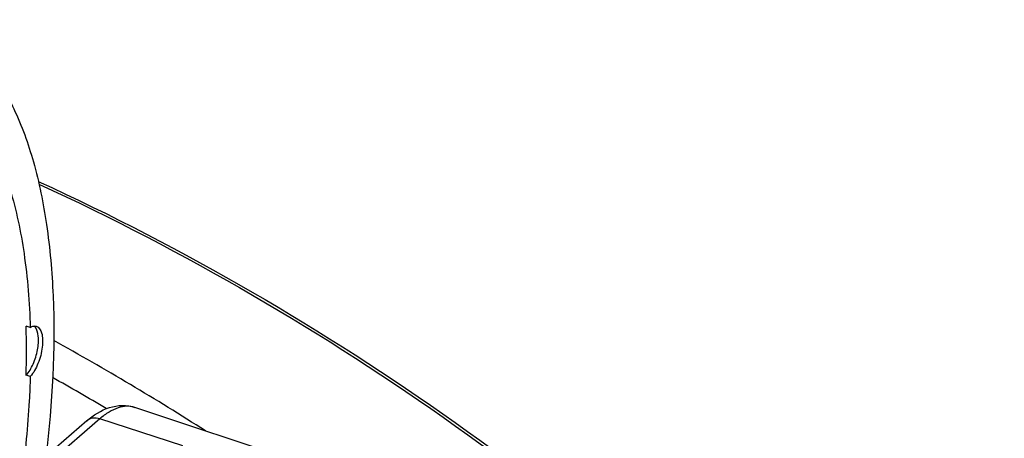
# Model space of a CAD drawing. Extents: x 0 to 594, y 0 to 420.
# Tile 91 of 93: x 552.86 to 563.18, y 263.86 to 268.25. Entities that reach past the tile are written whole.
import ezdxf

# ---------------------------------------------------------------- set-up
doc = ezdxf.new("R2010")
doc.units = 0
doc.header["$LTSCALE"] = 32.67
doc.layers.get('0').update_dxf_attribs({"linetype": 'CONTINUOUS'})
doc.layers.add('3_ALL_AXES', color=7, linetype='CONTINUOUS')

msp = doc.modelspace()

# ---------------------------------------------------------------- linework, layer by layer
at = {"color": 7, "linetype": 'CONTINUOUS'}
for p, q in [((552.973, 265.022), (552.93, 265.034)), ((552.973, 264.507), (552.93, 264.52)), ((556.123, 263.502), (554.068, 264.183)), ((553.564, 264.043), (552.164, 262.83))]:
    msp.add_line(p, q, dxfattribs=at)
at = {"color": 9, "linetype": 'CONTINUOUS'}
for p, q in [((553.701, 264.063), (552.301, 262.851)), ((554.57, 263.782), (553.701, 264.063))]:
    msp.add_line(p, q, dxfattribs=at)
at = {"color": 7, "linetype": 'CONTINUOUS'}
for centre, radius, start, end in [((544.492, 264.78), 8.441, 358.2311, 1.7245), ((552.958, 264.971), 0.0853, 40.2423, 41.4386)]:
    msp.add_arc(centre, radius, start, end, dxfattribs=at)
at = {"color": 9, "linetype": 'CONTINUOUS'}
for centre, radius, start, end in [((539.39, 239.81), 28.634, 57.4175, 61.1235), ((539.439, 239.991), 28.108, 59.3484, 60.6725)]:
    msp.add_arc(centre, radius, start, end, dxfattribs=at)
at = {"color": 7, "linetype": 'CONTINUOUS'}
for points, knots in [([(552.246, 267.44), (552.362, 267.316), (552.571, 267.006), (552.786, 266.445), (552.927, 265.769), (552.965, 265.281), (552.973, 265.022)], [0, 0, 0, 0, 0.197869, 0.429676, 0.697702, 1, 1, 1, 1]), ([(553.057, 266.552), (556.11, 265.155), (560.353, 262.106), (564.733, 256.898), (567.317, 252.493), (569.025, 247.85), (569.771, 243.19), (569.543, 239.415), (568.832, 236.636), (568.309, 235.343), (568.008, 234.728)], [0, 0, 0, 0, 0.260954, 0.395137, 0.527625, 0.655751, 0.777521, 0.892019, 0.946755, 1, 1, 1, 1]), ([(552.93, 264.52), (552.96, 264.554), (553.01, 264.641), (553.053, 264.782), (553.064, 264.915), (553.045, 265), (553.023, 265.026)], [0, 0, 0, 0, 0.255205, 0.547876, 0.813046, 1, 1, 1, 1]), ([(552.973, 265.022), (552.978, 265.025), (552.997, 265.035), (553.021, 265.039), (553.035, 265.035)], [0, 0, 0, 0, 0.287306, 1, 1, 1, 1]), ([(553.035, 265.035), (553.064, 265.026), (553.095, 264.97), (553.104, 264.892), (553.099, 264.782), (553.062, 264.648), (553.008, 264.546), (552.973, 264.507)], [0, 0, 0, 0, 0.157715, 0.275826, 0.416209, 0.725528, 1, 1, 1, 1]), ([(552.973, 264.507), (552.97, 264.422), (552.955, 264.07), (552.921, 263.72), (552.886, 263.456)], [0, 0, 0, 0, 0.242961, 1, 1, 1, 1]), ([(553.564, 264.043), (553.634, 264.103), (553.754, 264.18), (553.935, 264.211), (554.026, 264.197), (554.068, 264.183)], [0, 0, 0, 0, 0.507312, 0.753295, 1, 1, 1, 1])]:
    msp.add_open_spline(points, degree=3, knots=knots, dxfattribs=at)
at = {"color": 9, "linetype": 'CONTINUOUS'}
for points, knots in [([(553.064, 266.524), (556.115, 265.121), (560.353, 262.064), (564.73, 256.849), (567.311, 252.442), (569.015, 247.802), (569.76, 243.151), (569.534, 239.389), (568.826, 236.624), (568.307, 235.339), (568.008, 234.728)], [0, 0, 0, 0, 0.261371, 0.395792, 0.528468, 0.656681, 0.778373, 0.892572, 0.947062, 1, 1, 1, 1]), ([(554.068, 264.183), (554.041, 264.192), (553.981, 264.2), (553.888, 264.182), (553.792, 264.135), (553.731, 264.089), (553.701, 264.063)], [0, 0, 0, 0, 0.211302, 0.439938, 0.700313, 1, 1, 1, 1]), ([(553.701, 264.063), (553.677, 264.071), (553.628, 264.077), (553.581, 264.058), (553.564, 264.043)], [0, 0, 0, 0, 0.528015, 1, 1, 1, 1])]:
    msp.add_open_spline(points, degree=3, knots=knots, dxfattribs=at)
at = {"color": 7, "linetype": 'CONTINUOUS'}
msp.add_open_spline([(553.022, 265.027), (553.019, 265.03), (553.016, 265.034), (553.013, 265.036)], degree=3, dxfattribs=at)
at = {"layer": '3_ALL_AXES', "color": 7, "linetype": 'CONTINUOUS'}
msp.add_open_spline([(551.842, 268.245), (551.974, 268.207), (552.237, 268.076), (552.563, 267.746), (552.827, 267.295), (553.027, 266.735), (553.16, 266.076), (553.25, 265.043), (553.204, 264.229), (553.136, 263.672)], degree=3, knots=[0, 0, 0, 0, 0.081199, 0.169835, 0.27116, 0.387794, 0.52031, 0.667874, 1, 1, 1, 1], dxfattribs=at)

doc.saveas('drawing.dxf')
